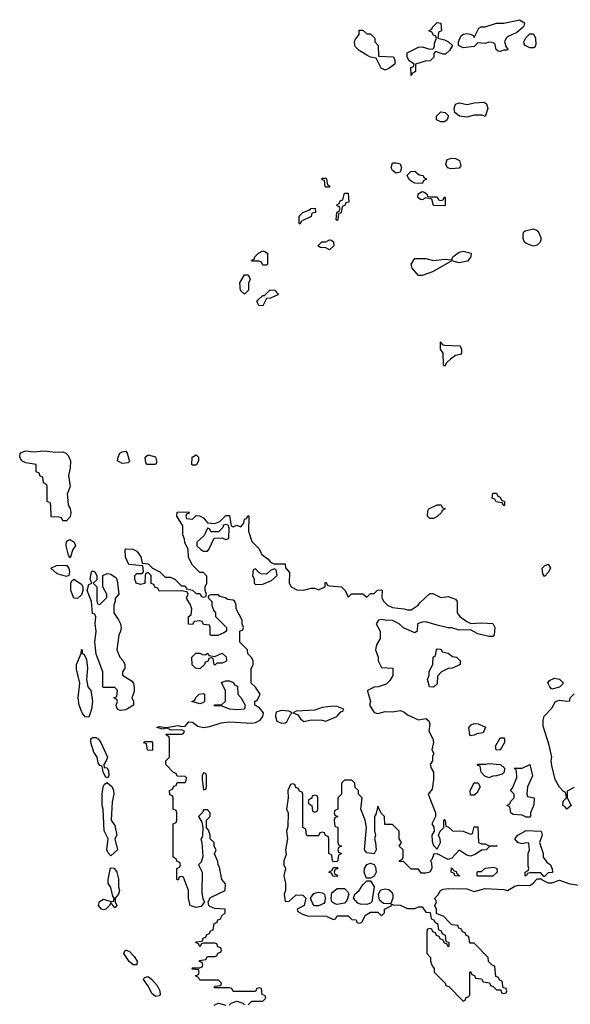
# Model space of a CAD drawing. Header units: inches. Extents: x 2601469 to 2753575, y 449403 to 582909.
# Tile 96 of 256: x 2650777 to 2653749, y 479557 to 484870. Entities that reach past the tile are written whole.
import ezdxf

# ---------------------------------------------------------------- set-up
doc = ezdxf.new("R2010")
doc.units = ezdxf.units.IN
doc.header["$MEASUREMENT"] = 0
doc.layers.add('C6457', color=7, linetype='Continuous')
doc.layers.add('C6458', color=7, linetype='Continuous')

msp = doc.modelspace()

# ---------------------------------------------------------------- linework, layer by layer
at = {"layer": 'C6457', "color": 4, "elevation": 16}
for points in [[(2652010, 479554), (2652030, 479574), (2652090, 479574), (2652106, 479590), (2652102, 479602), (2652086, 479610), (2652082, 479642), (2652070, 479646), (2652058, 479642), (2652050, 479626), (2651930, 479626), (2651922, 479642), (2651910, 479646), (2651830, 479646), (2651826, 479650), (2651830, 479654), (2651862, 479658), (2651866, 479670), (2651850, 479686), (2651750, 479686), (2651742, 479702), (2651726, 479710), (2651742, 479718), (2651746, 479730), (2651742, 479742), (2651710, 479746), (2651706, 479750), (2651710, 479754), (2651750, 479754), (2651762, 479758), (2651766, 479770), (2651762, 479782), (2651747.3, 479787.3), (2651747.3, 479792.7), (2651782, 479798), (2651790, 479814), (2651830, 479814), (2651842, 479818), (2651847.3, 479832.7), (2651862, 479838), (2651866, 479850), (2651862, 479862), (2651847.3, 479867.3), (2651842, 479882), (2651830, 479886), (2651770, 479886), (2651758, 479882), (2651750, 479866), (2651742, 479882), (2651726, 479890), (2651730, 479894), (2651762, 479898), (2651767.3, 479912.7), (2651782, 479918), (2651787.3, 479932.7), (2651802, 479938), (2651807.3, 479952.7), (2651822, 479958), (2651827.3, 479992.7), (2651842, 479998), (2651842.7, 480000)], [(2652597.3, 480000), (2652598, 479998), (2652610, 479994), (2652622, 479998), (2652623.1, 480000)], [(2653017.3, 480000), (2653018, 479998), (2653032.7, 479992.7), (2653038, 479958), (2653050, 479954), (2653058, 479938), (2653074, 479930), (2653078, 479898), (2653094, 479890), (2653094, 479870), (2653090, 479866), (2653082, 479882), (2653070, 479886), (2653062, 479902), (2653046, 479910), (2653042, 479922), (2653027.3, 479927.3), (2653022, 479942), (2653007.3, 479947.3), (2653002, 479962), (2652990, 479966), (2652978, 479962), (2652974, 479950), (2652974, 479830), (2652994, 479810), (2652994, 479790), (2653003.6, 479763.6), (2653014, 479750), (2653014, 479730), (2653074, 479670), (2653078, 479658), (2653092.7, 479652.7), (2653170, 479574), (2653182, 479578), (2653187.3, 479592.7), (2653202, 479598), (2653206, 479610), (2653206, 479730), (2653210, 479734), (2653218, 479718), (2653232.7, 479712.7), (2653238, 479698), (2653270, 479694), (2653278, 479678), (2653312.7, 479672.7), (2653318, 479658), (2653332.7, 479652.7), (2653350, 479634), (2653374, 479634), (2653378, 479618), (2653390, 479614), (2653402, 479618), (2653406, 479630), (2653402, 479642), (2653386, 479646), (2653382, 479682), (2653367.3, 479687.3), (2653362, 479702), (2653347.3, 479707.3), (2653342, 479762), (2653327.3, 479767.3), (2653307.3, 479787.3), (2653306, 479810), (2653230, 479886), (2653207.3, 479887.3), (2653202, 479922), (2653187.3, 479927.3), (2653182, 479942), (2653167.3, 479947.3), (2653162, 479962), (2653147.3, 479967.3), (2653142, 479982), (2653110, 479986), (2653096, 480000)], [(2651827.3, 479552.7), (2651840.4, 479559.6), (2651850, 479562), (2651890, 479552)], [(2651907.3, 479552.7), (2651918, 479562), (2651950, 479574), (2651982, 479562), (2651990, 479554)]]:
    msp.add_lwpolyline(points, dxfattribs=at)
for points in [[(2651410, 479768.7), (2651390, 479769.2), (2651367.5, 479787.5), (2651339, 479830), (2651348, 479850), (2651370, 479840.7), (2651395.2, 479815.2), (2651410.7, 479790)], [(2651510, 479599), (2651490, 479614), (2651472.1, 479652.1), (2651446, 479690), (2651450, 479702), (2651470, 479706), (2651490, 479691), (2651518.4, 479658.4), (2651534, 479630), (2651534.8, 479610), (2651530, 479602)]]:
    msp.add_lwpolyline(points, close=True, dxfattribs=at)
at = {"layer": 'C6458', "color": 4, "elevation": 16}
for points in [[(2653370, 484698), (2653360.4, 484700.4), (2653348.4, 484708.4), (2653342, 484742), (2653327.3, 484747.3), (2653310, 484748), (2653290, 484742), (2653250, 484746), (2653230, 484726), (2653170, 484718), (2653146, 484730), (2653146, 484750), (2653159, 484781), (2653170, 484792), (2653190, 484796), (2653211, 484791), (2653224.7, 484784.7), (2653230, 484774), (2653255.3, 484824.7), (2653268.4, 484831.6), (2653290, 484831.3), (2653350, 484852), (2653390, 484851.3), (2653474, 484870), (2653496.9, 484856.9), (2653502, 484850), (2653499.6, 484840.4), (2653494, 484830), (2653459.8, 484800.2), (2653410, 484778), (2653402, 484770), (2653394, 484750), (2653402, 484722), (2653411.6, 484711.6), (2653410, 484706), (2653390, 484706)], [(2652650, 484794), (2652670, 484794), (2652694, 484770), (2652694, 484750), (2652712, 484730), (2652714, 484674), (2652794, 484670), (2652802, 484650), (2652802, 484630), (2652770, 484606), (2652750, 484598), (2652728.7, 484608.7), (2652702, 484662), (2652670, 484668), (2652650, 484678), (2652610, 484703.7), (2652590, 484722.7), (2652585.6, 484730), (2652585.1, 484750), (2652590, 484764.7), (2652608.7, 484790), (2652610, 484814), (2652630, 484814)], [(2653063.1, 484683.1), (2653022, 484698), (2653012.7, 484687.3), (2653011.6, 484668.4), (2652992.7, 484647.3), (2652966, 484646), (2652914, 484630), (2652914, 484590), (2652898, 484582), (2652890, 484568), (2652888.4, 484611.6), (2652902, 484618), (2652906, 484630), (2652878, 484650), (2652868, 484670), (2652868.7, 484691.3), (2652930, 484721), (2652950, 484722.8), (2652990, 484711.3), (2653008, 484712), (2653015.3, 484724.7), (2653016.4, 484743.6), (2653026, 484770), (2653022, 484782), (2653010, 484786), (2653002, 484802), (2652986, 484810), (2653002, 484818), (2653006, 484830), (2653030, 484854), (2653050, 484852), (2653054, 484810), (2653038, 484802), (2653034, 484770), (2653070, 484762), (2653091.3, 484751.3), (2653114, 484730), (2653096.9, 484703.1), (2653076, 484684)], [(2653530, 484718), (2653506, 484730), (2653500.4, 484740.4), (2653498, 484750), (2653508.4, 484771.6), (2653530, 484794), (2653550, 484794), (2653562, 484770), (2653563.6, 484736.4), (2653558, 484722), (2653550, 484718)], [(2653290, 484348), (2653274, 484354), (2653230, 484354), (2653190, 484344), (2653151.3, 484348.7), (2653126, 484370), (2653122, 484390), (2653130, 484414), (2653150, 484422), (2653192, 484412), (2653230, 484421), (2653284.7, 484424.7), (2653296, 484416), (2653304.7, 484390)], [(2653050, 484318), (2653026, 484330), (2653026, 484350), (2653050, 484372), (2653074, 484370), (2653092, 484352), (2653084.7, 484330), (2653070, 484319)], [(2653105.2, 484065.2), (2653086, 484070), (2653078, 484090), (2653085.2, 484114.8), (2653110, 484122.8), (2653130, 484121), (2653150.8, 484110.8), (2653158, 484082), (2653150, 484068)], [(2652810, 484042), (2652790, 484055.3), (2652782.7, 484070), (2652790, 484098), (2652810, 484098), (2652831.3, 484091.3), (2652838, 484070), (2652830, 484048)], [(2652430, 483966), (2652426, 483970), (2652422, 484002), (2652410, 484006), (2652410, 484014), (2652430, 484014), (2652434, 484010), (2652438, 483978), (2652450, 483974), (2652450, 483966)], [(2652950, 483986), (2652910, 483988), (2652890, 483998), (2652878, 484010), (2652868.4, 484031.6), (2652888.4, 484051.6), (2652910, 484052), (2652932.7, 484032.7), (2652954, 484030), (2652958, 484018), (2652974, 484010), (2652958, 484002)], [(2652490, 483786), (2652486, 483790), (2652488, 483830), (2652502, 483838), (2652506, 483850), (2652502, 483862), (2652490, 483866), (2652488.4, 483871.6), (2652502, 483878), (2652507.3, 483892.7), (2652522, 483898), (2652530, 483934), (2652550, 483934), (2652554, 483886), (2652538, 483882), (2652532.7, 483867.3), (2652518, 483862), (2652511.6, 483828.4), (2652498, 483822), (2652494, 483790)], [(2652990, 483914), (2653030, 483914), (2653038, 483898), (2653050, 483894), (2653062, 483898), (2653070, 483914), (2653074, 483910), (2653074, 483870), (2653070, 483866), (2653010, 483868), (2653002, 483902), (2652970, 483908), (2652950, 483898), (2652940.4, 483900.4), (2652926, 483910), (2652928, 483930), (2652950, 483942), (2652959.6, 483939.6), (2652974, 483930), (2652978, 483918)], [(2652290, 483766), (2652286, 483770), (2652286, 483810), (2652306, 483830), (2652338, 483842), (2652348.4, 483851.6), (2652372.7, 483852.7), (2652374, 483830), (2652354, 483826), (2652350, 483808), (2652298, 483782)], [(2653550, 483648.7), (2653510, 483662), (2653502, 483670), (2653494, 483690), (2653494, 483710), (2653496.4, 483723.6), (2653506, 483730), (2653550, 483741), (2653570, 483732), (2653579.1, 483719.1), (2653591, 483690), (2653586, 483670), (2653570, 483654)], [(2652450, 483628), (2652430, 483638), (2652400.4, 483640.4), (2652386, 483650), (2652408.4, 483671.6), (2652430, 483672), (2652450, 483682), (2652459.6, 483679.6), (2652471.6, 483671.6), (2652472, 483650)], [(2652090, 483546), (2652082, 483562), (2652070, 483566), (2652030, 483566), (2652028.4, 483571.6), (2652042, 483578), (2652046, 483590), (2652066, 483610), (2652090, 483622), (2652099.6, 483619.6), (2652114, 483610), (2652114, 483550), (2652110, 483546)], [(2653150, 483557.2), (2653110, 483568), (2653004.7, 483510), (2652950, 483489.2), (2652930, 483489.4), (2652896.2, 483530), (2652889.7, 483550.3), (2652910, 483580.7), (2652970, 483581), (2653010, 483571), (2653070, 483578), (2653110, 483574), (2653115.3, 483590), (2653150, 483616), (2653170, 483621), (2653214, 483610), (2653212, 483590), (2653193.4, 483566.6)], [(2651990, 483388), (2651968.4, 483408.4), (2651966, 483450), (2651990, 483494), (2652010, 483494), (2652022, 483470), (2652012.7, 483447.3), (2652012, 483410)], [(2652090, 483326), (2652067.3, 483327.3), (2652058, 483350), (2652063.1, 483356.9), (2652090, 483382), (2652098, 483382), (2652128.4, 483411.6), (2652154, 483410), (2652172, 483390), (2652170, 483386), (2652130, 483368), (2652110, 483366)], [(2653070, 482998), (2653065.2, 483010), (2653062, 483070), (2653048.9, 483091.1), (2653048, 483130), (2653051.6, 483131.6), (2653058, 483118), (2653070, 483114), (2653154, 483110), (2653162, 483090), (2653162, 483070), (2653156, 483064), (2653130, 483058), (2653102, 483038), (2653081, 483019)], [(2650850, 482537.1), (2650910, 482543), (2650970, 482536.4), (2651010, 482537.1), (2651026, 482530), (2651038, 482518), (2651050.8, 482490), (2651050.5, 482450), (2651040.5, 482410), (2651050.4, 482350), (2651034, 482310), (2651034.4, 482294.4), (2651038.8, 482250), (2651050, 482231.3), (2651053, 482210), (2651050, 482188), (2651030, 482166), (2651010, 482166), (2651002, 482182), (2650990, 482186), (2650947.3, 482187.3), (2650946, 482250), (2650942, 482262), (2650926, 482270), (2650926, 482350), (2650922, 482362), (2650906, 482370), (2650902, 482402), (2650887.3, 482407.3), (2650882, 482422), (2650866, 482430), (2650866, 482470), (2650810, 482479.3), (2650788.7, 482490), (2650777.2, 482510), (2650779.3, 482530), (2650785.1, 482534.9), (2650810, 482543.8)], [(2651330, 482475.3), (2651306, 482490), (2651308, 482510), (2651318, 482530), (2651330, 482538), (2651350, 482542), (2651358, 482530), (2651370, 482486), (2651362, 482478)], [(2651510, 482468.7), (2651466, 482470), (2651458, 482478), (2651455.3, 482510), (2651470, 482521), (2651510.7, 482510.7), (2651518, 482482)], [(2651710, 482466), (2651706, 482470), (2651708, 482510), (2651730, 482522), (2651742, 482510), (2651742, 482490), (2651730, 482466)], [(2653390, 482246), (2653382, 482262), (2653348.4, 482268.4), (2653342, 482282), (2653327.3, 482287.3), (2653330, 482314), (2653350, 482314), (2653358, 482298), (2653370, 482294), (2653378, 482278), (2653394, 482270), (2653394, 482250)], [(2652990, 482178), (2652978, 482190), (2652980.4, 482219.6), (2652986, 482230), (2653030, 482252), (2653051.6, 482251.6), (2653058, 482238), (2653074, 482230), (2653058, 482222), (2653054, 482210), (2653030, 482188.7), (2653010, 482178)], [(2651890, 482146), (2651878, 482142), (2651874, 482130), (2651850, 482106), (2651810, 482106), (2651802, 482122), (2651790, 482126), (2651772.7, 482087.3), (2651734, 482050), (2651734, 482030), (2651754, 482010), (2651770, 482002), (2651790, 482002), (2651798, 482010), (2651827.3, 482072.7), (2651870, 482074), (2651890, 482064.7), (2651906, 482070), (2651907.3, 482127.3), (2651902, 482142)], [(2651050, 481966), (2651040.4, 481980.4), (2651028, 482030), (2651030, 482054), (2651038, 482062), (2651050, 482064.7), (2651070.8, 482050), (2651078.8, 482030), (2651064.7, 482010)], [(2651030, 481865.2), (2650980.2, 481880.2), (2650946, 481910), (2650975.3, 481924.7), (2651030, 481926), (2651042.8, 481910), (2651046, 481890), (2651042, 481870)], [(2651210, 481714), (2651247.3, 481752.7), (2651248, 481770), (2651226, 481810), (2651226, 481870), (2651250, 481882), (2651270, 481878), (2651298, 481858), (2651303.6, 481843.6), (2651312, 481770), (2651292.7, 481747.3), (2651292.7, 481732.7), (2651284.7, 481710), (2651284.7, 481670), (2651310.7, 481630.7), (2651321, 481610), (2651324.7, 481590), (2651322, 481570), (2651311.6, 481548.4), (2651302, 481470), (2651318, 481430), (2651336, 481410), (2651344.7, 481390), (2651344.7, 481370), (2651332, 481350), (2651332.7, 481332.7), (2651381.4, 481301.4), (2651390.8, 481290), (2651395.3, 481264.7), (2651395.3, 481244.7), (2651382, 481210), (2651392, 481190), (2651391.3, 481170), (2651350, 481146), (2651322, 481142), (2651307.3, 481147.3), (2651300.4, 481160.4), (2651298, 481170), (2651306, 481190), (2651302, 481202), (2651286, 481210), (2651302, 481218), (2651306, 481250), (2651290, 481266), (2651230, 481266), (2651226, 481270), (2651226, 481350), (2651190, 481446), (2651182.7, 481510), (2651189.3, 481570), (2651184, 481610), (2651187.3, 481647.3), (2651182, 481662), (2651170, 481666), (2651164, 481730), (2651141.2, 481790), (2651150, 481822), (2651166, 481830), (2651158, 481850), (2651165.2, 481890), (2651170, 481896), (2651182, 481890), (2651194, 481870), (2651192.7, 481847.3), (2651174, 481830), (2651194, 481810), (2651192.7, 481732.7), (2651198, 481718)], [(2652150, 481906), (2652130, 481898), (2652110, 481878), (2652080.4, 481880.4), (2652067.3, 481887.3), (2652050, 481906), (2652038, 481902), (2652034, 481870), (2652042, 481850), (2652042, 481830), (2652050, 481822), (2652090, 481824.7), (2652136.4, 481843.6), (2652166, 481870), (2652162, 481902)], [(2653610, 481866), (2653600.4, 481880.4), (2653598, 481910), (2653610, 481922), (2653630, 481932), (2653642, 481910), (2653630, 481886)], [(2651090, 481746), (2651070, 481748.7), (2651052.7, 481790), (2651053.2, 481830), (2651058, 481842), (2651068.9, 481851.1), (2651110, 481824.7), (2651118.8, 481810), (2651118.8, 481790), (2651110, 481766)], [(2651150, 481106), (2651130, 481108.7), (2651114, 481130), (2651099, 481170), (2651093.2, 481210), (2651102, 481290), (2651084.7, 481364.7), (2651084, 481390), (2651109.2, 481450), (2651110, 481472), (2651114, 481470), (2651114, 481450), (2651124.7, 481444.7), (2651137.3, 481417.3), (2651143, 481370), (2651138, 481310), (2651144.9, 481270), (2651161, 481250), (2651170.6, 481190), (2651164.9, 481150)], [(2653010, 481268), (2652989.1, 481269.1), (2652978, 481310), (2652987.3, 481332.7), (2652988, 481350), (2653007.3, 481392.7), (2653008, 481430), (2653022, 481438), (2653026, 481470), (2653030, 481474), (2653047.3, 481472.7), (2653054, 481470), (2653058, 481458), (2653090, 481452), (2653112.7, 481432.7), (2653134, 481430), (2653154, 481410), (2653154, 481390), (2653114, 481370), (2653090, 481368), (2653054, 481350), (2653032.7, 481327.3), (2653030, 481286)], [(2651830, 481386), (2651826, 481390), (2651822, 481422), (2651810, 481426), (2651798, 481422), (2651792.7, 481407.3), (2651778, 481402), (2651774, 481390), (2651750, 481366), (2651726, 481370), (2651708.4, 481388.4), (2651706, 481430), (2651728.4, 481451.6), (2651750, 481452), (2651763.6, 481443.6), (2651778, 481442), (2651792, 481452), (2651798, 481438), (2651830, 481434), (2651870, 481452), (2651891.6, 481431.6), (2651894, 481410), (2651890, 481406), (2651870, 481398), (2651842, 481398)], [(2651950, 481146), (2651910, 481149.2), (2651870, 481166), (2651827.3, 481167.3), (2651828, 481172), (2651867.3, 481172.7), (2651887.3, 481192.7), (2651887.3, 481247.3), (2651867.3, 481292.7), (2651890, 481302), (2651910, 481302), (2651930, 481294), (2651938, 481278), (2651952.7, 481272.7), (2651954, 481230), (2651971.6, 481211.6), (2651994, 481170), (2651990, 481149.3)], [(2653650, 481258), (2653638, 481270), (2653628.4, 481291.6), (2653636.4, 481303.6), (2653663.1, 481316.9), (2653690, 481312), (2653712, 481290), (2653690, 481268.7)], [(2651750, 481178), (2651706, 481190), (2651722, 481198), (2651727.3, 481212.7), (2651746, 481230), (2651770, 481234), (2651774, 481230), (2651774, 481190), (2651770, 481186)], [(2652190, 481142), (2652164.4, 481135.6), (2652158.8, 481130), (2652157.3, 481110), (2652164.9, 481084.9), (2652190, 481074), (2652210, 481076), (2652218.6, 481081.4), (2652239, 481121), (2652248, 481130), (2652230, 481139)], [(2652470, 481165.2), (2652410, 481158), (2652370, 481144), (2652270, 481138), (2652254, 481130), (2652278.8, 481118.8), (2652294.8, 481094.8), (2652310, 481082), (2652350, 481090.8), (2652409.3, 481090.7), (2652430, 481084.7), (2652488, 481110), (2652510, 481134), (2652522, 481138), (2652526, 481150), (2652490, 481164)], [(2653210, 481006), (2653206, 481010), (2653202, 481050), (2653214.6, 481065.4), (2653230, 481071.3), (2653250.9, 481070.9), (2653292, 481052), (2653278, 481022), (2653243.6, 481016.4), (2653230, 481008.7)], [(2651250, 480778), (2651242, 480782), (2651228.4, 480808.4), (2651222, 480842), (2651210, 480846), (2651200.4, 480860.4), (2651195.3, 480890), (2651178, 480918), (2651162, 480970), (2651162, 480990), (2651170, 480996), (2651190, 480996.3), (2651201, 480990), (2651216, 480970), (2651250.8, 480890.8), (2651244.7, 480870), (2651232, 480850), (2651234, 480834), (2651250, 480832), (2651256.9, 480816.9), (2651258, 480790)], [(2653370, 480928.7), (2653348, 480930), (2653346, 480950), (2653370, 480994), (2653390, 480994), (2653394, 480990), (2653394, 480970)], [(2651490, 480926), (2651467.3, 480927.3), (2651462, 480962), (2651447.3, 480967.3), (2651450, 480974), (2651490, 480974), (2651494, 480970), (2651494, 480930)], [(2653310, 480778), (2653287.3, 480787.3), (2653268, 480810), (2653262, 480842), (2653250, 480846), (2653247.3, 480852.7), (2653292, 480852), (2653310, 480856), (2653372, 480850), (2653394, 480830), (2653392, 480810), (2653382, 480798), (2653350, 480788.7), (2653330, 480788)], [(2653510, 480566), (2653490, 480578), (2653440.4, 480580.4), (2653428, 480590), (2653422, 480622), (2653406, 480630), (2653422, 480638), (2653427.3, 480652.7), (2653446, 480670), (2653446, 480690), (2653426, 480710), (2653436.4, 480723.6), (2653460.4, 480779.6), (2653458, 480818), (2653446, 480830), (2653490, 480831.3), (2653530, 480851.3), (2653544.7, 480790), (2653518, 480730), (2653514, 480690), (2653518, 480678), (2653554, 480670), (2653552.7, 480632.7), (2653534, 480590), (2653534, 480570), (2653530, 480566)], [(2651770, 480806), (2651762, 480790), (2651762, 480770), (2651770, 480714), (2651782, 480718), (2651786, 480730), (2651786, 480790), (2651782, 480802)], [(2651270, 480358), (2651254.6, 480374.6), (2651248, 480390), (2651255.3, 480450), (2651233.2, 480493.2), (2651228, 480610), (2651222, 480630), (2651222, 480690), (2651228, 480730), (2651235.3, 480744.7), (2651250, 480754), (2651276, 480730), (2651282.8, 480710), (2651286, 480690), (2651276, 480650), (2651271, 480550), (2651290, 480522), (2651301, 480470), (2651291.3, 480450), (2651304.7, 480390)], [(2653210, 480686), (2653208.9, 480711.1), (2653229.2, 480750.8), (2653252, 480752), (2653262, 480730), (2653243.6, 480696.4), (2653230, 480686)], [(2652370, 480686), (2652358, 480682), (2652352.7, 480667.3), (2652338, 480662), (2652334, 480650), (2652338, 480638), (2652354, 480630), (2652358, 480598), (2652370, 480594), (2652382, 480598), (2652386, 480610), (2652386, 480670), (2652382, 480682)], [(2653606, 480246), (2653590, 480266), (2653530, 480266), (2653518, 480262), (2653510, 480248), (2653506, 480250), (2653506, 480270), (2653522, 480278), (2653526, 480290), (2653522, 480302), (2653522, 480370), (2653528, 480390), (2653526, 480426), (2653510, 480428), (2653490, 480422), (2653466, 480430), (2653448.7, 480450), (2653466, 480470), (2653510, 480494), (2653592, 480490), (2653598, 480470), (2653582, 480430), (2653602.8, 480370), (2653602.8, 480350), (2653622.8, 480322.8), (2653642, 480310), (2653651.6, 480288.4), (2653652, 480268), (2653630, 480266), (2653610, 480246)], [(2651290, 480078), (2651270, 480106), (2651262, 480090), (2651242, 480070), (2651230, 480066), (2651218, 480070), (2651202, 480090), (2651208.7, 480111.3), (2651230, 480124.7), (2651270, 480112), (2651286, 480114), (2651288, 480130), (2651280.2, 480140.2), (2651270, 480186), (2651255.3, 480210), (2651255.3, 480230), (2651267.3, 480292.7), (2651288, 480292), (2651301, 480270), (2651310, 480234), (2651310.9, 480190.9), (2651316, 480170), (2651311.3, 480150), (2651292, 480130), (2651292, 480110), (2651302, 480090)], [(2652490, 480246), (2652467.3, 480247.3), (2652462, 480262), (2652446, 480270), (2652462, 480278), (2652470, 480294), (2652490, 480294), (2652494, 480290), (2652478, 480282), (2652474, 480270), (2652478, 480258), (2652492.7, 480252.7)], [(2652650, 480238), (2652645.2, 480245.2), (2652636, 480270), (2652638, 480290), (2652650, 480311.3), (2652670, 480318), (2652690.9, 480310.9), (2652697.3, 480297.3), (2652700.7, 480270), (2652690, 480248), (2652670, 480238)], [(2653150, 480248), (2653126, 480250), (2653122, 480262), (2653106, 480270), (2653107.3, 480292.7), (2653114, 480290), (2653118, 480278), (2653132.7, 480272.7), (2653138, 480258), (2653150, 480254)], [(2653250, 480248), (2653246, 480250), (2653246, 480270), (2653250, 480274), (2653270, 480274), (2653290, 480291.3), (2653336.9, 480296.9), (2653352, 480290), (2653354, 480270), (2653330, 480248.7)], [(2652490, 480096), (2652478, 480098), (2652462, 480110), (2652459, 480130), (2652462, 480158), (2652490, 480182), (2652530, 480182), (2652546, 480166), (2652554, 480150), (2652542.8, 480117.2), (2652530, 480102)], [(2652650, 480096), (2652616.5, 480096.5), (2652602, 480102), (2652578, 480130), (2652586, 480150), (2652610, 480171.3), (2652630, 480202), (2652650, 480222), (2652670, 480222), (2652691, 480190), (2652678, 480110), (2652670, 480102)], [(2652390, 480088), (2652368.7, 480088.7), (2652359, 480099), (2652346, 480130), (2652365.2, 480154.8), (2652390, 480161), (2652410, 480158), (2652422, 480150), (2652426, 480130), (2652424.7, 480110), (2652418.8, 480101.2)], [(2652770, 480098), (2652741.2, 480101.2), (2652719, 480119), (2652713.2, 480150), (2652726, 480174), (2652750, 480178.8), (2652770, 480176), (2652784, 480164), (2652791.3, 480150), (2652791.3, 480128.7), (2652779.6, 480100.4)]]:
    msp.add_lwpolyline(points, close=True, dxfattribs=at)
for points in [[(2651842.7, 480000), (2651847.3, 480012.7), (2651862, 480018), (2651867.3, 480032.7), (2651886, 480050), (2651886, 480070), (2651830, 480072.7), (2651804, 480084), (2651798, 480090), (2651795.3, 480110), (2651806.3, 480133.7), (2651886, 480170), (2651887.3, 480207.3), (2651868, 480230), (2651856.4, 480296.4), (2651848.4, 480308.4), (2651847.3, 480327.3), (2651828.4, 480368.4), (2651838, 480390), (2651826, 480410), (2651826, 480430), (2651806, 480450), (2651806, 480470), (2651796.4, 480496.4), (2651786, 480510), (2651786, 480550), (2651806, 480570), (2651806, 480590), (2651790, 480606), (2651770, 480606), (2651766, 480594), (2651742, 480570), (2651759.6, 480539.6), (2651766, 480510), (2651764.7, 480470), (2651762, 480458), (2651754, 480450), (2651761, 480430), (2651765.4, 480354.6), (2651756, 480324), (2651742, 480310), (2651762.8, 480270), (2651759.8, 480159.8), (2651766, 480126), (2651774, 480110), (2651756, 480084), (2651730, 480079), (2651698, 480090), (2651688, 480130), (2651688.7, 480170), (2651662, 480242), (2651650, 480246), (2651638, 480242), (2651632.7, 480227.3), (2651626, 480230), (2651626, 480290), (2651642, 480298), (2651646, 480310), (2651642, 480322), (2651627.3, 480327.3), (2651622, 480342), (2651606, 480350), (2651606, 480530), (2651622, 480538), (2651626, 480550), (2651626, 480590), (2651622, 480602), (2651606, 480610), (2651606, 480670), (2651602, 480682), (2651587.3, 480687.3), (2651586, 480710), (2651602, 480718), (2651610, 480734), (2651622, 480738), (2651627.3, 480752.7), (2651670, 480754), (2651676.4, 480763.6), (2651678, 480778), (2651670, 480786), (2651627.3, 480787.3), (2651622, 480802), (2651607.3, 480807.3), (2651566, 480850), (2651566, 480870), (2651586, 480890), (2651586, 480990), (2651582, 481002), (2651566, 481010), (2651570, 481014), (2651650, 481014), (2651662, 481018), (2651666, 481030), (2651650, 481038), (2651596.4, 481036.4), (2651570, 481046), (2651550, 481042), (2651518, 481050), (2651530, 481056), (2651570, 481050.7), (2651630, 481061), (2651650, 481056), (2651670, 481058), (2651690, 481081), (2651710, 481078.8), (2651738, 481058), (2651770, 481050.7), (2651804, 481056), (2651865.1, 481074.9), (2651910, 481080.7), (2652030, 481073.4), (2652050, 481077.3), (2652075.3, 481090), (2652089, 481110), (2652093.2, 481130), (2652070, 481158), (2652046, 481170), (2652046, 481190), (2652060.4, 481199.6), (2652075.3, 481230), (2652050, 481268), (2652026, 481290), (2652027.3, 481367.3), (2652038, 481390), (2652038, 481410), (2652030, 481426), (2652008, 481448), (2652006, 481470), (2651966, 481510), (2651966, 481570), (2651982, 481578), (2651986, 481590), (2651978, 481610), (2651978, 481630), (2651946, 481690), (2651946, 481710), (2651938, 481730), (2651930, 481738), (2651900.4, 481740.4), (2651886, 481750), (2651858, 481758), (2651850, 481766), (2651810, 481766), (2651798, 481762), (2651794, 481750), (2651814, 481730), (2651814, 481710), (2651823.6, 481683.6), (2651834, 481670), (2651834, 481650), (2651894, 481590), (2651894, 481570), (2651879.6, 481560.4), (2651847.3, 481547.3), (2651810, 481546), (2651806, 481550), (2651806, 481590), (2651802, 481602), (2651770, 481606), (2651762, 481622), (2651750, 481626), (2651718, 481622), (2651710, 481606), (2651688.4, 481608.4), (2651688, 481650), (2651702, 481658), (2651706, 481690), (2651696.4, 481716.4), (2651680.4, 481740.4), (2651678, 481750), (2651686, 481770), (2651682, 481782), (2651650, 481788), (2651530, 481786), (2651522, 481802), (2651507.3, 481807.3), (2651502, 481822), (2651487.3, 481827.3), (2651486, 481870), (2651470, 481886), (2651458, 481882), (2651454, 481870), (2651452, 481828), (2651430, 481822), (2651406, 481830), (2651398, 481850), (2651398, 481870), (2651410, 481882), (2651438, 481882), (2651446, 481890), (2651442, 481922), (2651366, 481930), (2651348, 481970), (2651346, 482010), (2651350, 482014), (2651388, 482012), (2651410, 482002), (2651431.6, 481971.6), (2651438, 481938), (2651470, 481934), (2651494, 481910), (2651534, 481890), (2651562, 481862), (2651590, 481862), (2651614, 481850), (2651650, 481814), (2651670, 481814), (2651678, 481798), (2651710, 481792), (2651730, 481774), (2651750, 481774), (2651758, 481758), (2651770, 481754), (2651782, 481758), (2651786, 481770), (2651778, 481790), (2651778, 481810), (2651788, 481830), (2651787.3, 481867.3), (2651770, 481886), (2651750, 481886), (2651710, 481926), (2651688.4, 481968.4), (2651686, 482010), (2651668, 482048), (2651667.3, 482067.3), (2651658, 482090), (2651658, 482138), (2651626, 482190), (2651627.3, 482212.7), (2651690, 482214), (2651692.7, 482207.3), (2651678, 482202), (2651674, 482190), (2651678, 482178), (2651710, 482174), (2651730, 482194), (2651747.3, 482192.7), (2651770, 482182), (2651790, 482154), (2651830, 482152), (2651858, 482162), (2651890, 482194), (2651910, 482194), (2651918, 482138), (2651930, 482134), (2651950, 482142), (2651970, 482134), (2651987.3, 482152.7), (2651990, 482174), (2652002, 482178), (2652010, 482194), (2652014, 482190), (2652012, 482110), (2652030, 482054), (2652070, 482014), (2652084.7, 481984.7), (2652118, 481958), (2652130, 481942), (2652150, 481934), (2652210, 481934), (2652212.7, 481912.7), (2652232.7, 481887.3), (2652232, 481830), (2652242, 481810), (2652272.7, 481792.7), (2652310, 481792), (2652350, 481802), (2652370, 481802), (2652390, 481794), (2652426, 481810), (2652426, 481830), (2652430, 481834), (2652438, 481818), (2652450, 481814), (2652514, 481810), (2652534, 481790), (2652550, 481754), (2652568, 481772), (2652630, 481772), (2652650, 481754), (2652670, 481774), (2652690, 481774), (2652708.4, 481791.6), (2652730, 481794), (2652734, 481790), (2652732, 481750), (2652742, 481730), (2652762, 481710), (2652790, 481698), (2652850, 481691.3), (2652870, 481684.7), (2652890, 481684.7), (2652928, 481710), (2652936.4, 481723.6), (2652990, 481774), (2653007.3, 481772.7), (2653050, 481752), (2653090, 481758), (2653130, 481742), (2653138, 481730), (2653138, 481670), (2653152, 481650), (2653190, 481622), (2653211.6, 481611.6), (2653270, 481616), (2653330.7, 481610.7), (2653341, 481590), (2653338, 481550), (2653330, 481542), (2653310, 481542), (2653250, 481555.3), (2653210, 481578), (2653150, 481575.3), (2653110, 481588), (2653090, 481588), (2653030, 481602), (2652970, 481620.9), (2652950, 481619.3), (2652924.7, 481610), (2652922, 481570), (2652910, 481562), (2652848.4, 481588.4), (2652826, 481610), (2652790, 481628), (2652748.7, 481628.7), (2652730, 481634), (2652714, 481630), (2652702, 481610), (2652722, 481570), (2652722, 481530), (2652703.6, 481496.4), (2652698, 481470), (2652711.3, 481430), (2652712, 481410), (2652730, 481374), (2652791.1, 481371.1), (2652791.6, 481331.6), (2652775.3, 481304.7), (2652755.3, 481284.7), (2652711.1, 481268.9), (2652690, 481268.7), (2652654, 481250), (2652654, 481246), (2652671, 481190), (2652664.7, 481170), (2652690.8, 481130.8), (2652710, 481126), (2652750, 481136.3), (2652790, 481134), (2652830, 481142.8), (2652850, 481134.8), (2652870, 481118.8), (2652930, 481092), (2652970, 481098), (2652985.4, 481085.4), (2652991, 481070), (2652986, 481030), (2653006.8, 480990), (2653011.3, 480970), (2653002, 480930), (2653012, 480910), (2653005.4, 480894.6), (2653004.7, 480870), (2652992, 480850), (2652998, 480830), (2653011, 480810), (2653011, 480770), (2653002.8, 480717.2), (2652982, 480690), (2653022, 480590), (2653022, 480570), (2653002, 480530), (2653011.6, 480511.6), (2653014, 480490), (2653002, 480470), (2653003.6, 480436.4), (2653010, 480414), (2653030, 480394), (2653048, 480430), (2653047.3, 480447.3), (2653038, 480470), (2653046, 480490), (2653066, 480510), (2653066, 480550), (2653070, 480554), (2653074, 480550), (2653078, 480518), (2653090, 480514), (2653112.7, 480492.7), (2653171.1, 480491.1), (2653210, 480474), (2653222, 480478), (2653230, 480514), (2653250, 480514), (2653254, 480430), (2653270, 480422), (2653290, 480422), (2653310, 480412), (2653350, 480414), (2653354, 480410), (2653312.7, 480407.3), (2653294, 480390), (2653270, 480388.7), (2653235.3, 480364.7), (2653210, 480355.3), (2653190, 480362), (2653150, 480388), (2653110, 480346), (2653090, 480338), (2653030, 480368), (2653012.7, 480367.3), (2653002, 480338), (2652994, 480330), (2652999.8, 480319.8), (2653001, 480290), (2652991.3, 480270), (2652970, 480264), (2652944, 480264), (2652930, 480286), (2652890, 480286), (2652850, 480326), (2652827.3, 480327.3), (2652827.3, 480332.7), (2652842, 480338), (2652846, 480350), (2652846, 480390), (2652826, 480410), (2652838, 480430), (2652826, 480450), (2652826, 480490), (2652790, 480526), (2652747.3, 480527.3), (2652746, 480570), (2652728.4, 480588.4), (2652710, 480626), (2652698.8, 480581.2), (2652692, 480570), (2652692, 480490), (2652698, 480470), (2652692, 480450), (2652698, 480430), (2652700.7, 480390), (2652690, 480368), (2652650, 480373.2), (2652638, 480390), (2652648.7, 480510), (2652642, 480550), (2652618, 480610), (2652626, 480670), (2652606, 480690), (2652606, 480710), (2652587.3, 480727.3), (2652586, 480750), (2652570, 480766), (2652530, 480766), (2652514, 480750), (2652514, 480690), (2652494, 480670), (2652494, 480610), (2652478, 480602), (2652474, 480590), (2652478, 480578), (2652494, 480570), (2652478, 480562), (2652474, 480550), (2652478, 480518), (2652494, 480510), (2652494, 480430), (2652498, 480418), (2652514, 480410), (2652498, 480402), (2652494, 480390), (2652498, 480378), (2652514, 480370), (2652498, 480362), (2652492.7, 480327.3), (2652470, 480326), (2652466, 480330), (2652462, 480362), (2652446, 480370), (2652446, 480450), (2652442, 480462), (2652427.3, 480467.3), (2652422, 480482), (2652410, 480486), (2652398, 480482), (2652390, 480466), (2652330, 480466), (2652326, 480470), (2652322, 480502), (2652306, 480510), (2652306, 480690), (2652302, 480702), (2652287.3, 480707.3), (2652282, 480722), (2652267.3, 480727.3), (2652262, 480742), (2652250, 480746), (2652238, 480742), (2652224.7, 480710), (2652226, 480670), (2652218, 480610), (2652226, 480590), (2652223.6, 480516.4), (2652218, 480490), (2652222.8, 480450), (2652211.3, 480390), (2652215.3, 480364.7), (2652202, 480330), (2652202, 480310), (2652211.3, 480290), (2652202, 480250), (2652211, 480211), (2652211, 480170), (2652204.7, 480150), (2652210, 480114), (2652230, 480112), (2652270, 480146.8), (2652305.4, 480145.4), (2652322, 480130), (2652312, 480090), (2652274, 480070), (2652278, 480058), (2652303.6, 480043.6), (2652330, 480034), (2652432, 480032), (2652470, 480014), (2652482, 480018), (2652490, 480034), (2652550, 480034), (2652570, 480014), (2652592.7, 480012.7), (2652597.3, 480000)], [(2653770, 480726), (2653732.7, 480707.3), (2653732, 480670), (2653754, 480630), (2653730, 480609), (2653722, 480622), (2653709.4, 480630), (2653710, 480652), (2653728, 480670), (2653727.3, 480687.3), (2653722, 480702), (2653710, 480706), (2653690, 480729), (2653667, 480770), (2653650, 480846), (2653646, 480870), (2653649.2, 480890), (2653635.3, 480955.3), (2653603.1, 481056.9), (2653602, 481090), (2653608.4, 481111.6), (2653650, 481154), (2653669.2, 481190.8), (2653690, 481198), (2653730, 481192), (2653746, 481194), (2653748, 481210), (2653770, 481232)], [(2653096, 480000), (2653066, 480030), (2653027.3, 480047.3), (2653026, 480070), (2653018, 480090), (2653026, 480110), (2653018, 480130), (2653034.6, 480145.4), (2653048.7, 480170), (2653062, 480178), (2653090, 480182), (2653190, 480178.8), (2653230, 480164.7), (2653290, 480181), (2653390, 480176), (2653410, 480171.3), (2653450, 480194.8), (2653470, 480198.8), (2653530, 480198), (2653548, 480210), (2653570, 480234), (2653594, 480234), (2653594, 480230), (2653630, 480212), (2653650, 480212), (2653690, 480226), (2653747.1, 480207.1), (2653810, 480197.3)], [(2652623.1, 480000), (2652643.1, 480036.9), (2652670, 480054), (2652710, 480054), (2652730, 480034), (2652746, 480050), (2652746, 480070), (2652786, 480090), (2652782, 480098), (2652792.7, 480092.7), (2652831.6, 480091.6), (2652870, 480074), (2652910, 480074), (2652930, 480082), (2652950, 480082), (2652970, 480054), (2652992.7, 480052.7), (2652998, 480018), (2653012.7, 480012.7), (2653017.3, 480000)]]:
    msp.add_lwpolyline(points, dxfattribs=at)

doc.saveas('drawing.dxf')
